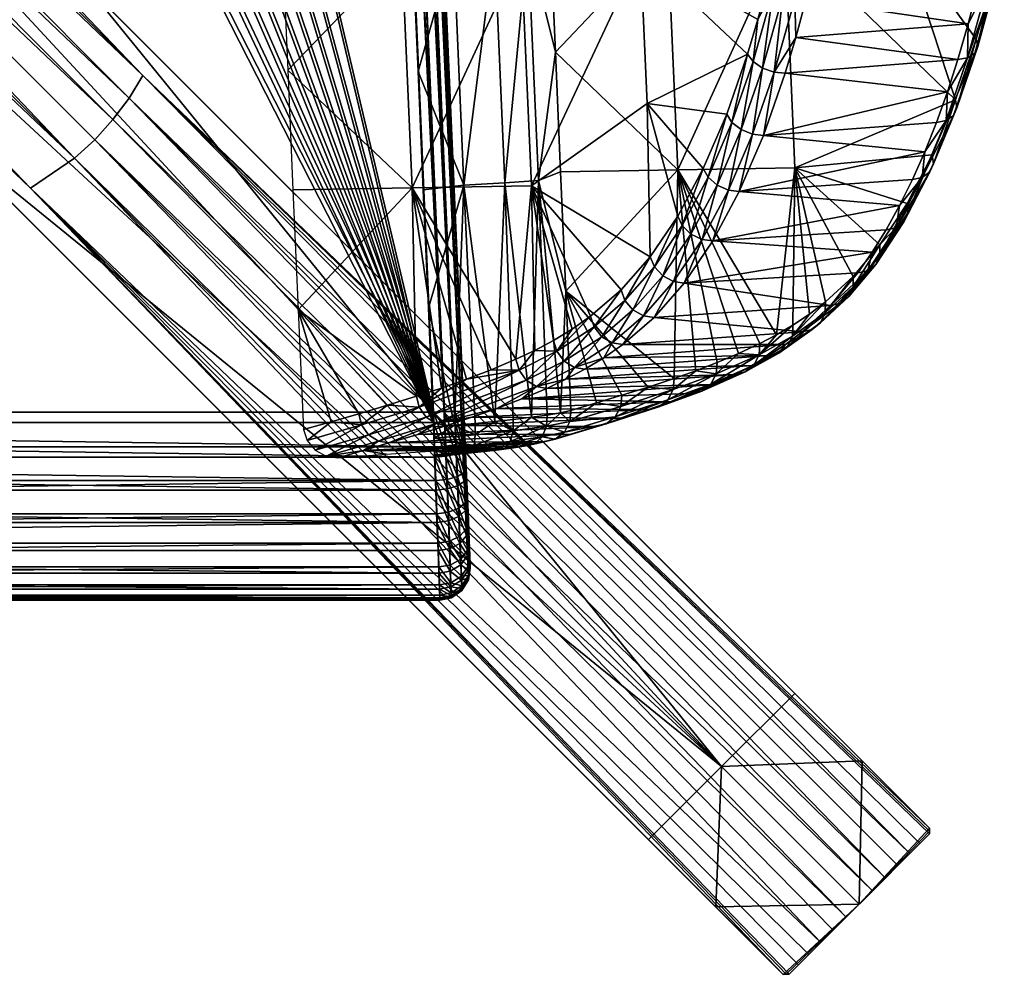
# Model space of a CAD drawing. Header units: millimetres. Extents: x -302 to 302, y -280 to 385.
# Tile 18 of 43: x 131 to 293, y -280 to -123. Entities that reach past the tile are written whole.
import ezdxf

# ---------------------------------------------------------------- set-up
doc = ezdxf.new("R2010")
doc.units = ezdxf.units.MM
doc.header["$MEASUREMENT"] = 0
doc.layers.add('podnoz drevo', color=7, linetype='Continuous', true_color=0xeecfa1)
doc.layers.add('Výchozí', color=7, linetype='Continuous', true_color=0x000000)

msp = doc.modelspace()

# ---------------------------------------------------------------- meshes
at = {"layer": 'podnoz drevo'}
mesh = msp.add_polyface(dxfattribs=at)
corners = [(280.25, -256.2, 49.39), (269.17, -245.13, 49.39), (258.09, -234.05, 49.39), (141.54, -117.5, 155.03), (24.98, -0.94, 260.66), (24.98, -0.94, 357.51), (280.23, -257.17, 49.39), (257.17, -280.23, 49.39), (268.7, -268.7, 49.39), (278.67, -258.73, 51), (277.01, -260.39, 52.39), (275.04, -262.36, 53.67), (272.99, -264.42, 54.61), (270.86, -266.54, 55.19), (268.7, -268.7, 55.39), (266.54, -270.86, 55.19), (264.42, -272.99, 54.61), (262.36, -275.04, 53.67), (260.39, -277.01, 52.39), (258.73, -278.67, 51), (258.09, -234.05, 49.39), (234.05, -258.09, 49.39), (246.07, -246.07, 49.39), (280.25, -256.2, 49.39), (280.24, -256.69, 49.39), (280.23, -257.17, 49.39), (257.17, -280.23, 49.39), (256.69, -280.24, 49.39), (256.2, -280.25, 49.39), (269.17, -245.13, 49.39), (268.7, -268.7, 49.39), (245.13, -269.17, 49.39), (256.2, -280.25, 49.39), (245.13, -269.17, 49.39), (234.05, -258.09, 49.39), (0.94, -24.98, 357.51), (117.5, -141.54, 155.03), (0.94, -24.98, 260.66), (0.94, -24.98, 357.51), (280.25, -256.2, 49.39), (280.24, -256.69, 49.39), (280.23, -257.17, 49.39), (257.17, -280.23, 49.39), (256.69, -280.24, 49.39), (256.2, -280.25, 49.39), (278.67, -258.73, 51), (277.01, -260.39, 52.39), (275.04, -262.36, 53.67), (272.99, -264.42, 54.61), (270.86, -266.54, 55.19), (268.7, -268.7, 55.39), (266.54, -270.86, 55.19), (264.42, -272.99, 54.61), (262.36, -275.04, 53.67), (260.39, -277.01, 52.39), (258.73, -278.67, 51), (24.98, -0.94, 357.51), (5.57, -24.37, 357.77), (9.99, -22.92, 358.08), (14.08, -20.66, 358.31), (17.68, -17.68, 358.39), (20.66, -14.08, 358.31), (22.92, -9.99, 358.08), (24.37, -5.57, 357.77), (132.48, -150.96, 204.92), (139.71, -146.04, 206.84), (143.03, -143.03, 207.09), (146.04, -139.71, 206.84), (148.71, -136.18, 206.12), (150.96, -132.48, 204.92), (258.09, -234.05, 49.39), (234.05, -258.09, 49.39), (246.07, -246.07, 49.39), (24.98, -0.94, 260.66), (141.54, -117.5, 155.03), (117.5, -141.54, 155.03), (0.94, -24.98, 260.66), (55.26, -69.4, 215.92), (69.4, -55.26, 215.92), (46.34, -32.19, 236.83), (23.27, -9.13, 257.73), (5.05, -24.48, 259.03), (9.13, -23.27, 257.73), (24.48, -5.05, 259.03), (32.19, -46.34, 236.83), (23.27, -9.13, 257.73), (55.26, -69.4, 215.92), (69.4, -55.26, 215.92), (46.34, -32.19, 236.83), (32.19, -46.34, 236.83), (9.13, -23.27, 257.73), (11.45, -22.23, 257.15), (13.66, -20.94, 256.73), (15.74, -19.42, 256.48), (17.68, -17.68, 256.39), (19.42, -15.74, 256.48), (20.94, -13.66, 256.73), (22.23, -11.45, 257.15)]
mesh.append_faces([[corners[k] for k in face] for face in [(4, 5, 3, 3), (0, 3, 5, 5), (3, 1, 2, 2), (3, 0, 1, 1), (9, 8, 6, 6), (10, 8, 9, 9), (19, 7, 8, 8), (8, 18, 19, 19), (18, 8, 10, 10), (18, 10, 17, 17), (12, 16, 11, 11), (13, 15, 12, 12), (16, 17, 11, 11), (12, 15, 16, 16), (13, 14, 15, 15), (10, 11, 17, 17), (22, 20, 29, 29), (29, 30, 22, 22), (21, 22, 31, 31), (22, 30, 31, 31), (30, 29, 23, 23), (30, 24, 25, 25), (31, 30, 28, 28), (28, 30, 27, 27), (26, 27, 30, 30), (24, 30, 23, 23), (37, 36, 35, 35), (32, 35, 36, 36), (36, 34, 33, 33), (36, 33, 32, 32), (64, 57, 38, 38), (65, 58, 64, 64), (57, 64, 58, 58), (44, 64, 38, 38), (65, 60, 59, 59), (53, 65, 64, 64), (51, 66, 65, 65), (66, 60, 65, 65), (58, 65, 59, 59), (66, 51, 50, 50), (44, 43, 64, 64), (64, 42, 55, 55), (42, 64, 43, 43), (65, 52, 51, 51), (54, 64, 55, 55), (65, 53, 52, 52), (54, 53, 64, 64), (66, 67, 60, 60), (61, 60, 67, 67), (48, 68, 67, 67), (61, 67, 68, 68), (68, 62, 61, 61), (49, 67, 66, 66), (69, 56, 63, 63), (68, 69, 62, 62), (63, 62, 69, 69), (69, 39, 56, 56), (46, 69, 68, 68), (67, 49, 48, 48), (46, 68, 47, 47), (47, 68, 48, 48), (69, 41, 40, 40), (69, 46, 45, 45), (69, 45, 41, 41), (39, 69, 40, 40), (50, 49, 66, 66), (83, 79, 80, 80), (81, 77, 76, 76), (81, 82, 84, 84), (84, 77, 81, 81), (78, 83, 73, 73), (78, 79, 83, 83), (72, 78, 74, 74), (78, 73, 74, 74), (70, 72, 74, 74), (76, 77, 75, 75), (72, 75, 77, 77), (75, 72, 71, 71), (72, 77, 78, 78), (88, 97, 85, 85), (88, 96, 97, 97), (89, 91, 92, 92), (89, 90, 91, 91), (88, 94, 95, 95), (96, 88, 95, 95), (88, 87, 86, 89), (89, 93, 94, 94), (88, 89, 94, 94), (92, 93, 89, 89)]])
at = {"layer": 'Výchozí'}
mesh = msp.add_polyface(dxfattribs=at)
corners = [(-203.89, -193.9, 420.84), (-204.77, -213.48, 445.9), (-203.69, -189.15, 420.26), (-203.69, -187.71, 475.24), (-204.09, -197.1, 473.67), (-203.89, -192.48, 474.9), (-204.29, -201.65, 471.42), (-204.77, -213.35, 450.9), (-204.09, -198.44, 422.31), (-204.29, -202.87, 424.8), (198.69, -187.79, 480.24), (0, 202.22, 470.01), (-198.69, -187.79, 480.24), (-198.9, -195.19, 415.96), (199.1, -200.65, 417.73), (-199.1, -200.65, 417.73), (-198.69, -189.5, 415.26), (198.9, -195.19, 415.96), (-203.34, -187.67, 477.08), (-190.17, 123.23, 467.08), (-202.22, -187.68, 478.77), (-189.82, 123.26, 468.92), (-200.53, -187.72, 479.89), (-188.7, 123.26, 470.62), (-202.22, -187.68, 478.77), (-187.01, 123.21, 471.73), (-200.53, -189.41, 415.61), (-187.01, 121.53, 407.46), (-203.55, -194.31, 419.03), (-203.34, -189.21, 418.42), (-202.45, -194.73, 417.37), (-203.55, -194.31, 419.03), (-202.22, -189.31, 416.72), (-200.75, -195.04, 416.29), (-202.45, -194.73, 417.37), (-202.22, -189.31, 416.72), (-200.53, -189.41, 415.61), (-200.75, -195.04, 416.29), (-203.77, -199.2, 420.61), (-202.66, -199.93, 419.04), (-203.77, -199.2, 420.61), (-200.95, -200.44, 418.03), (-202.66, -199.93, 419.04), (-200.95, -200.44, 418.03), (-203.97, -203.96, 423.27), (-202.87, -204.99, 421.87), (-201.16, -205.7, 420.97), (-203.55, -192.8, 476.73), (-202.45, -193.12, 478.41), (-203.55, -192.8, 476.73), (-200.75, -193.38, 479.5), (-202.45, -193.12, 478.41), (-198.9, -193.52, 479.84), (-200.75, -193.38, 479.5), (-203.77, -197.76, 475.41), (-202.66, -198.4, 477.01), (-203.77, -197.76, 475.41), (-200.95, -198.87, 478.05), (-202.66, -198.4, 477.01), (-199.1, -199.06, 478.36), (-200.95, -198.87, 478.05), (-203.97, -202.66, 473), (-202.87, -203.61, 474.45), (-203.97, -202.66, 473), (-201.16, -204.28, 475.39), (-199.29, -204.53, 475.66), (199.1, -199.06, 478.36)]
mesh.append_faces([[corners[k] for k in face] for face in [(0, 1, 2, 2), (3, 2, 1, 1), (4, 5, 6, 6), (3, 7, 5, 5), (0, 8, 9, 9), (1, 7, 3, 3), (9, 1, 0, 0), (10, 11, 12, 12), (13, 14, 15, 15), (16, 17, 13, 13), (18, 19, 3, 3), (20, 21, 18, 18), (22, 23, 24, 24), (12, 25, 22, 22), (16, 26, 27, 27), (28, 0, 2, 2), (28, 2, 29, 29), (30, 31, 29, 29), (30, 29, 32, 32), (33, 34, 35, 35), (33, 35, 36, 36), (13, 37, 26, 26), (13, 26, 16, 16), (38, 8, 0, 0), (38, 0, 28, 28), (39, 40, 31, 31), (39, 31, 30, 30), (41, 42, 34, 34), (41, 34, 33, 33), (15, 43, 37, 37), (15, 37, 13, 13), (44, 9, 8, 8), (44, 8, 38, 38), (45, 40, 39, 39), (46, 42, 41, 41), (47, 18, 3, 3), (47, 3, 5, 5), (48, 20, 18, 18), (48, 18, 49, 49), (50, 22, 24, 24), (50, 24, 51, 51), (52, 12, 22, 22), (52, 22, 53, 53), (54, 47, 5, 5), (54, 5, 4, 4), (55, 48, 49, 49), (55, 49, 56, 56), (57, 50, 51, 51), (57, 51, 58, 58), (59, 52, 53, 53), (59, 53, 60, 60), (61, 54, 4, 4), (61, 4, 6, 6), (62, 55, 56, 56), (62, 56, 63, 63), (64, 57, 58, 58), (65, 59, 60, 60), (59, 65, 66, 66)]])
mesh = msp.add_polyface(dxfattribs=at)
corners = [(-189.32, 125.39, 412), (-190.17, 121.79, 412.1), (-190.17, 123.23, 467.08), (-203.69, -189.15, 420.26), (-189.32, 126.83, 466.99), (-203.69, -187.71, 475.24), (-185.17, 121.44, 407.11), (-184.75, 123.24, 407.06), (-183.7, 124.77, 407.02), (-198.69, -189.5, 415.26), (-112.57, 174.95, 405.7), (198.69, -189.5, 415.26), (0, 200.52, 405.03), (-14.6, 200.11, 405.04), (-85.78, 185.99, 405.41), (-71.97, 190.38, 405.3), (-99.33, 180.85, 405.55), (-43.61, 196.84, 405.13), (-57.93, 194, 405.2), (-29.15, 198.88, 405.08), (-185.17, 123.14, 472.08), (-183.7, 126.47, 472), (-184.75, 124.94, 472.04), (-198.69, -187.79, 480.24), (-112.57, 176.66, 470.68), (0, 202.22, 470.01), (-14.6, 201.81, 470.02), (-71.97, 192.09, 470.28), (-85.78, 187.7, 470.39), (-99.33, 182.55, 470.53), (-43.61, 198.54, 470.11), (-57.93, 195.7, 470.18), (-29.15, 200.58, 470.05), (-187.98, 124.71, 408.49), (-189, 125.2, 410.17), (-186.98, 128.14, 410.09), (-186.43, 123.99, 407.39), (-187.98, 124.71, 408.49), (-186.2, 127.31, 408.42), (-185, 126.08, 407.34), (-186.43, 123.99, 407.39), (-185, 126.08, 407.34), (-189.82, 121.72, 410.26), (-188.7, 121.63, 408.57), (-187.01, 121.53, 407.46), (-188.7, 121.63, 408.57), (-187.01, 121.53, 407.46), (-185, 127.77, 471.61), (-186.43, 125.68, 471.67), (-189.82, 123.26, 468.92), (-189, 126.74, 468.83), (-188.7, 123.26, 470.62), (-187.98, 126.33, 470.54), (-187.01, 123.21, 471.73), (-186.43, 125.68, 471.67), (-187.98, 126.33, 470.54), (-188.7, 123.26, 470.62), (-203.34, -187.67, 477.08), (-202.22, -187.68, 478.77), (-200.53, -187.72, 479.89), (-203.34, -189.21, 418.42), (-202.22, -189.31, 416.72), (-200.53, -189.41, 415.61), (-202.22, -189.31, 416.72)]
mesh.append_faces([[corners[k] for k in face] for face in [(0, 1, 2, 2), (2, 1, 3, 3), (2, 4, 0, 0), (3, 5, 2, 2), (6, 7, 8, 8), (9, 6, 10, 10), (11, 9, 12, 12), (9, 13, 12, 12), (9, 14, 15, 15), (16, 9, 10, 10), (16, 14, 9, 9), (17, 9, 18, 18), (18, 9, 15, 15), (19, 9, 17, 17), (9, 19, 13, 13), (20, 21, 22, 22), (23, 24, 20, 20), (23, 25, 26, 26), (23, 27, 28, 28), (29, 24, 23, 23), (29, 23, 28, 28), (30, 31, 23, 23), (31, 27, 23, 23), (32, 30, 23, 23), (23, 26, 32, 32), (33, 34, 35, 35), (36, 37, 38, 38), (36, 38, 39, 39), (7, 40, 41, 41), (7, 41, 8, 8), (42, 1, 0, 0), (42, 0, 34, 34), (43, 42, 34, 34), (43, 34, 33, 33), (44, 45, 37, 37), (44, 37, 36, 36), (6, 46, 40, 40), (6, 40, 7, 7), (22, 21, 47, 47), (22, 47, 48, 48), (49, 50, 4, 4), (49, 4, 2, 2), (51, 52, 50, 50), (51, 50, 49, 49), (53, 54, 55, 55), (53, 55, 56, 56), (20, 22, 48, 48), (20, 48, 53, 53), (57, 49, 2, 2), (58, 51, 49, 49), (59, 53, 56, 56), (23, 20, 53, 53), (60, 3, 1, 1), (60, 1, 42, 42), (61, 60, 42, 42), (61, 42, 43, 43), (62, 63, 45, 45), (62, 45, 44, 44), (9, 46, 6, 6)]])
mesh = msp.add_polyface(dxfattribs=at)
corners = [(189.32, 125.39, 412), (190.17, 123.23, 467.08), (190.17, 121.79, 412.1), (203.69, -189.15, 420.26), (189.32, 126.83, 466.99), (198.69, -189.5, 415.26), (112.57, 174.95, 405.7), (185.17, 121.44, 407.11), (184.75, 123.24, 407.06), (183.7, 124.77, 407.02), (99.33, 180.85, 405.55), (71.97, 190.38, 405.3), (85.78, 185.99, 405.41), (57.93, 194, 405.2), (43.61, 196.84, 405.13), (29.15, 198.88, 405.08), (14.6, 200.11, 405.04), (0, 200.52, 405.03), (198.69, -187.79, 480.24), (185.17, 123.14, 472.08), (112.57, 176.66, 470.68), (184.75, 124.94, 472.04), (183.7, 126.47, 472), (99.33, 182.55, 470.53), (71.97, 192.09, 470.28), (85.78, 187.7, 470.39), (57.93, 195.7, 470.18), (43.61, 198.54, 470.11), (14.6, 201.81, 470.02), (29.15, 200.58, 470.05), (0, 202.22, 470.01), (189, 125.2, 410.17), (189.82, 121.72, 410.26), (187.98, 124.71, 408.49), (188.7, 121.63, 408.57), (186.43, 123.99, 407.39), (187.98, 124.71, 408.49), (188.7, 121.63, 408.57), (187.01, 121.53, 407.46), (186.43, 123.99, 407.39), (186.98, 128.14, 410.09), (186.2, 127.31, 408.42), (185, 126.08, 407.34), (186.2, 127.31, 408.42), (185, 126.08, 407.34), (189, 126.74, 468.83), (189.82, 123.26, 468.92), (187.98, 126.33, 470.54), (188.7, 123.26, 470.62), (186.43, 125.68, 471.67), (187.01, 123.21, 471.73), (188.7, 123.26, 470.62), (187.98, 126.33, 470.54), (186.43, 125.68, 471.67), (185, 127.77, 471.61), (203.34, -187.67, 477.08), (203.69, -187.71, 475.24), (202.22, -187.68, 478.77), (203.34, -187.67, 477.08), (200.53, -187.72, 479.89), (202.22, -187.68, 478.77), (203.34, -189.21, 418.42), (202.22, -189.31, 416.72), (200.53, -189.41, 415.61)]
mesh.append_faces([[corners[k] for k in face] for face in [(0, 1, 2, 2), (2, 1, 3, 3), (4, 1, 0, 0), (5, 6, 7, 7), (8, 7, 9, 9), (5, 10, 6, 6), (11, 12, 5, 5), (11, 5, 13, 13), (13, 5, 14, 14), (15, 5, 16, 16), (16, 5, 17, 17), (5, 15, 14, 14), (10, 5, 12, 12), (18, 19, 20, 20), (21, 22, 19, 19), (18, 20, 23, 23), (24, 18, 25, 25), (24, 26, 18, 18), (26, 27, 18, 18), (28, 18, 29, 29), (28, 30, 18, 18), (29, 18, 27, 27), (23, 25, 18, 18), (31, 0, 2, 2), (31, 2, 32, 32), (33, 31, 32, 32), (33, 32, 34, 34), (35, 36, 37, 37), (35, 37, 38, 38), (8, 39, 38, 38), (8, 38, 7, 7), (40, 0, 31, 31), (41, 40, 31, 31), (41, 31, 33, 33), (42, 43, 36, 36), (42, 36, 35, 35), (9, 44, 39, 39), (9, 39, 8, 8), (45, 46, 1, 1), (45, 1, 4, 4), (47, 48, 46, 46), (47, 46, 45, 45), (49, 50, 51, 51), (49, 51, 52, 52), (21, 19, 50, 50), (21, 50, 53, 53), (54, 49, 52, 52), (22, 21, 53, 53), (46, 55, 56, 56), (46, 56, 1, 1), (48, 57, 58, 58), (48, 58, 46, 46), (50, 59, 60, 60), (50, 60, 51, 51), (19, 59, 50, 50), (32, 2, 3, 3), (34, 32, 61, 61), (38, 37, 62, 62), (7, 38, 63, 63)]])
mesh = msp.add_polyface(dxfattribs=at)
corners = [(204.77, -213.48, 445.9), (203.89, -193.9, 420.84), (203.69, -189.15, 420.26), (203.69, -187.71, 475.24), (204.09, -197.1, 473.67), (204.29, -201.65, 471.42), (203.89, -192.48, 474.9), (204.77, -213.35, 450.9), (190.17, 123.23, 467.08), (204.29, -202.87, 424.8), (204.09, -198.44, 422.31), (198.9, -195.19, 415.96), (199.1, -200.65, 417.73), (-198.9, -195.19, 415.96), (199.29, -205.97, 420.71), (-199.1, -200.65, 417.73), (-198.69, -189.5, 415.26), (198.69, -189.5, 415.26), (203.77, -199.2, 420.61), (202.66, -199.93, 419.04), (203.77, -199.2, 420.61), (203.97, -203.96, 423.27), (203.55, -194.31, 419.03), (202.45, -194.73, 417.37), (203.55, -194.31, 419.03), (200.75, -195.04, 416.29), (202.45, -194.73, 417.37), (202.66, -199.93, 419.04), (200.95, -200.44, 418.03), (203.34, -189.21, 418.42), (202.22, -189.31, 416.72), (203.34, -189.21, 418.42), (200.53, -189.41, 415.61), (202.22, -189.31, 416.72), (203.77, -197.76, 475.41), (203.97, -202.66, 473), (202.66, -198.4, 477.01), (202.87, -203.61, 474.45), (203.97, -202.66, 473), (203.77, -197.76, 475.41), (200.95, -198.87, 478.05), (202.87, -203.61, 474.45), (202.66, -198.4, 477.01), (199.1, -199.06, 478.36), (201.16, -204.28, 475.39), (203.55, -192.8, 476.73), (202.45, -193.12, 478.41), (203.55, -192.8, 476.73), (200.75, -193.38, 479.5), (202.45, -193.12, 478.41), (198.9, -193.52, 479.84), (203.34, -187.67, 477.08), (202.22, -187.68, 478.77), (203.34, -187.67, 477.08), (200.53, -187.72, 479.89), (202.22, -187.68, 478.77), (198.69, -187.79, 480.24), (185.17, 123.14, 472.08), (189.82, 121.72, 410.26), (188.7, 121.63, 408.57), (187.01, 121.53, 407.46), (185.17, 121.44, 407.11), (-198.9, -193.52, 479.84), (-198.69, -187.79, 480.24), (-199.1, -199.06, 478.36)]
mesh.append_faces([[corners[k] for k in face] for face in [(0, 1, 2, 2), (3, 0, 2, 2), (4, 5, 6, 6), (7, 3, 6, 6), (8, 3, 2, 2), (9, 10, 1, 1), (11, 12, 13, 13), (14, 15, 12, 12), (16, 17, 11, 11), (18, 10, 9, 9), (19, 20, 21, 21), (22, 1, 10, 10), (22, 10, 18, 18), (23, 24, 20, 20), (23, 20, 19, 19), (25, 26, 27, 27), (25, 27, 28, 28), (11, 25, 28, 28), (11, 28, 12, 12), (29, 2, 1, 1), (29, 1, 22, 22), (30, 31, 24, 24), (30, 24, 23, 23), (32, 33, 26, 26), (32, 26, 25, 25), (17, 32, 25, 25), (17, 25, 11, 11), (34, 35, 5, 5), (34, 5, 4, 4), (36, 37, 38, 38), (36, 38, 39, 39), (40, 41, 42, 42), (43, 44, 40, 40), (45, 34, 4, 4), (45, 4, 6, 6), (46, 36, 39, 39), (46, 39, 47, 47), (48, 40, 42, 42), (48, 42, 49, 49), (50, 43, 40, 40), (50, 40, 48, 48), (51, 45, 6, 6), (51, 6, 3, 3), (52, 46, 47, 47), (52, 47, 53, 53), (54, 48, 49, 49), (54, 49, 55, 55), (56, 50, 48, 48), (56, 48, 54, 54), (57, 56, 54, 54), (58, 2, 29, 29), (59, 31, 30, 30), (60, 33, 32, 32), (61, 32, 17, 17), (50, 62, 43, 43), (63, 50, 56, 56), (62, 64, 43, 43), (63, 62, 50, 50)]])
mesh = msp.add_polyface(dxfattribs=at)
corners = [(288.18, -117.88, 603.95), (289.64, -111.6, 607.8), (261.39, -113.76, 619.07), (262.77, -107.25, 622.76), (286.6, -123.97, 599.82), (259.89, -120.08, 615.11), (258.27, -126.2, 610.87), (284.9, -129.83, 595.42), (256.52, -132.09, 606.35), (283.2, -135.12, 591.05), (252.95, -142.31, 597.28), (281.38, -140.19, 586.44), (279.46, -145.01, 581.62), (248.97, -151.55, 587.32), (277.45, -149.57, 576.58), (275.71, -109.52, 562.86), (291.07, -114.9, 598.22), (289.54, -120.79, 594.23), (284.5, -136.46, 581.3), (287.9, -126.46, 589.98), (258.1, -147.63, 519.02), (280.7, -145.51, 571.79), (272.05, -160.32, 550.54), (276.54, -153.49, 561.5), (256.44, -109.35, 518.01), (287.68, -128.78, 593.01), (288.17, -127.66, 591.39), (291.38, -115.95, 599.74), (290.93, -116.95, 601.45), (286.48, -129.55, 594.45), (287.68, -128.78, 593.01), (290.93, -116.95, 601.45), (289.75, -117.63, 602.96), (284.2, -139.04, 584.12), (284.72, -137.79, 582.61), (282.97, -139.88, 585.49), (284.2, -139.04, 584.12), (280.3, -148.32, 574.36), (280.87, -146.96, 572.96), (279.04, -149.24, 575.66), (280.3, -148.32, 574.36), (276.03, -156.51, 563.8), (276.65, -155.05, 562.54), (274.74, -157.49, 565.02), (276.03, -156.51, 563.8), (292.53, -104.91, 610.38), (284.72, -137.79, 582.61), (280.87, -146.96, 572.96), (276.65, -155.05, 562.54), (292.48, -108.81, 601.96), (275.33, -153.85, 571.34)]
mesh.append_faces([[corners[k] for k in face] for face in [(0, 1, 2, 2), (3, 2, 1, 1), (4, 0, 5, 5), (4, 6, 7, 7), (7, 8, 9, 9), (9, 10, 11, 11), (12, 13, 14, 14), (5, 0, 2, 2), (15, 16, 17, 17), (18, 15, 19, 19), (17, 19, 15, 15), (20, 18, 21, 21), (22, 20, 23, 23), (21, 23, 20, 20), (15, 18, 24, 24), (20, 24, 18, 18), (25, 26, 27, 27), (25, 27, 28, 28), (29, 30, 31, 31), (29, 31, 32, 32), (33, 34, 26, 26), (33, 26, 25, 25), (35, 36, 30, 30), (35, 30, 29, 29), (37, 38, 34, 34), (37, 34, 33, 33), (39, 40, 36, 36), (39, 36, 35, 35), (41, 42, 38, 38), (41, 38, 37, 37), (43, 44, 40, 40), (43, 40, 39, 39), (32, 45, 1, 1), (27, 17, 16, 16), (19, 26, 46, 46), (19, 46, 18, 18), (26, 19, 17, 17), (21, 47, 48, 48), (21, 48, 23, 23), (18, 46, 47, 47), (18, 47, 21, 21), (26, 17, 27, 27), (49, 27, 16, 16), (32, 0, 4, 4), (32, 4, 29, 29), (7, 29, 4, 4), (1, 0, 32, 32), (29, 7, 9, 9), (29, 9, 35, 35), (39, 14, 50, 50), (35, 11, 12, 12), (35, 12, 39, 39), (39, 12, 14, 14), (11, 35, 9, 9)]])
mesh = msp.add_polyface(dxfattribs=at)
corners = [(258.27, -126.2, 610.87), (286.6, -123.97, 599.82), (259.89, -120.08, 615.11), (256.52, -132.09, 606.35), (284.9, -129.83, 595.42), (252.95, -142.31, 597.28), (283.2, -135.12, 591.05), (279.46, -145.01, 581.62), (281.38, -140.19, 586.44), (248.97, -151.55, 587.32), (275.33, -153.85, 571.34), (277.45, -149.57, 576.58), (244.62, -159.66, 576.58), (238.85, -147.95, 474.18), (237.17, -109.18, 473.16), (256.44, -109.35, 518.01), (258.1, -147.63, 519.02), (253.61, -117.35, 613.36), (232.75, -112.34, 565.17), (252.04, -123.27, 609.26), (255.06, -111.23, 617.2), (233.82, -137.06, 565.82), (246.9, -138.84, 596.12), (250.35, -128.96, 604.89), (243.06, -147.75, 586.52), (238.86, -155.58, 576.16), (234.34, -162.25, 565.14), (256.15, -119.34, 615.42), (257.37, -105.82, 622.09), (254.56, -118.4, 614.59), (258.09, -119.93, 615.58), (259, -106.62, 622.99), (256.15, -119.34, 615.42), (252.81, -131.23, 606.74), (251.25, -130.16, 606.02), (254.72, -131.91, 606.84), (252.81, -131.23, 606.74), (249.27, -141.36, 597.75), (247.76, -140.16, 597.13), (251.16, -142.11, 597.78), (249.27, -141.36, 597.75), (245.34, -150.5, 587.91), (243.87, -149.19, 587.4), (247.19, -151.32, 587.86), (245.34, -150.5, 587.91), (241.03, -158.53, 577.28), (242.85, -159.42, 577.14), (247.76, -140.16, 597.13), (239.61, -157.13, 576.9), (243.87, -149.19, 587.4), (260.95, -107.13, 623.21), (261.39, -113.76, 619.07)]
mesh.append_faces([[corners[k] for k in face] for face in [(0, 1, 2, 2), (3, 4, 0, 0), (5, 6, 3, 3), (7, 8, 5, 5), (9, 7, 5, 5), (10, 11, 9, 9), (12, 10, 9, 9), (13, 14, 15, 15), (13, 15, 16, 16), (17, 18, 19, 19), (18, 17, 20, 20), (21, 22, 23, 23), (21, 24, 22, 22), (18, 23, 19, 19), (25, 24, 21, 21), (25, 21, 26, 26), (21, 23, 18, 18), (27, 28, 29, 29), (30, 31, 32, 32), (33, 27, 29, 29), (33, 29, 34, 34), (35, 30, 32, 32), (35, 32, 36, 36), (37, 33, 34, 34), (37, 34, 38, 38), (39, 35, 36, 36), (39, 36, 40, 40), (41, 37, 38, 38), (41, 38, 42, 42), (43, 39, 40, 40), (43, 40, 44, 44), (45, 41, 42, 42), (46, 43, 44, 44), (29, 17, 19, 19), (29, 20, 17, 17), (23, 22, 47, 47), (23, 47, 34, 34), (24, 48, 49, 49), (22, 24, 49, 49), (22, 49, 47, 47), (34, 19, 23, 23), (29, 28, 20, 20), (29, 19, 34, 34), (50, 30, 51, 51), (35, 39, 5, 5), (35, 5, 3, 3), (30, 35, 0, 0), (30, 0, 2, 2), (43, 12, 9, 9), (39, 43, 9, 9), (39, 9, 5, 5), (35, 3, 0, 0), (2, 51, 30, 30)]])
mesh = msp.add_polyface(dxfattribs=at)
corners = [(238.28, -182.27, 470.27), (220.46, -167.9, 429.86), (238.85, -147.95, 474.18), (218.75, -128.64, 428.83), (237.17, -109.18, 473.16), (217.9, -109.01, 428.32), (219.6, -148.27, 429.35), (210.44, -150.09, 418.36), (208.73, -110.67, 417.33), (214.24, -110.3, 422.28), (215.96, -149.72, 423.31), (203.72, -150.46, 415.25), (202.01, -111.05, 414.22), (214.81, -188.66, 421.42), (219.6, -187.9, 427.07), (217.41, -188.28, 424.07), (196.18, -131.77, 413.75), (195.33, -112.29, 413.24), (208.79, -189.36, 417.53), (197.03, -151.24, 414.26), (197.88, -170.72, 414.77), (202.18, -189.95, 415.56), (214.8, -150.59, 520.53), (232.75, -112.34, 565.17), (213.14, -112.19, 519.52), (195.21, -150.94, 474.9), (193.52, -112.04, 473.88), (234.34, -162.25, 565.14), (233.82, -137.06, 565.82), (229.54, -167.72, 553.55), (221.51, -174.16, 534.38), (224.53, -172.05, 541.57), (218.45, -176.02, 527.12), (215.37, -177.65, 519.83), (212.27, -179.12, 512.5), (174.77, -131.59, 428.75), (208.2, -180.85, 502.9), (204.12, -182.41, 493.27), (195.92, -185.18, 473.96), (176.48, -170.98, 429.78), (173.91, -111.89, 428.23), (175.62, -151.28, 429.27), (231.47, -170.98, 554.09), (236.39, -165.37, 565.97), (235.03, -163.89, 565.73), (230.17, -169.43, 553.99), (233.21, -171.97, 553.77), (236.39, -165.37, 565.97), (231.47, -170.98, 554.09), (226.36, -175.4, 541.86), (225.11, -173.8, 541.89), (228.07, -176.41, 541.47), (230.17, -169.43, 553.99), (235.03, -163.89, 565.73), (225.11, -173.8, 541.89), (218.98, -177.8, 527.33), (229.81, -176.7, 540.83), (234.96, -172.24, 553.16)]
mesh.append_faces([[corners[k] for k in face] for face in [(0, 1, 2, 2), (3, 4, 2, 2), (3, 5, 4, 4), (2, 6, 3, 3), (2, 1, 6, 6), (7, 8, 9, 9), (7, 9, 10, 10), (11, 12, 8, 8), (11, 8, 7, 7), (3, 9, 5, 5), (10, 3, 6, 6), (10, 6, 1, 1), (13, 7, 10, 10), (14, 15, 10, 10), (14, 10, 1, 1), (3, 10, 9, 9), (16, 17, 12, 12), (11, 7, 18, 18), (19, 16, 11, 11), (11, 20, 19, 19), (11, 21, 20, 20), (12, 11, 16, 16), (22, 23, 24, 24), (25, 22, 24, 24), (25, 24, 26, 26), (22, 27, 28, 28), (29, 27, 22, 22), (22, 30, 31, 31), (30, 22, 32, 32), (31, 29, 22, 22), (33, 32, 22, 22), (22, 25, 34, 34), (25, 26, 35, 35), (25, 36, 34, 34), (34, 33, 22, 22), (37, 36, 25, 25), (28, 23, 22, 22), (38, 25, 39, 39), (26, 40, 35, 35), (41, 39, 25, 25), (25, 35, 41, 41), (42, 43, 44, 44), (42, 44, 45, 45), (46, 47, 48, 48), (49, 42, 45, 45), (49, 45, 50, 50), (51, 46, 48, 48), (52, 53, 27, 27), (52, 27, 29, 29), (54, 52, 29, 29), (54, 29, 31, 31), (55, 54, 31, 31), (55, 31, 30, 30), (46, 56, 57, 57)]])
mesh = msp.add_polyface(dxfattribs=at)
corners = [(234.96, -172.24, 553.16), (263.97, -170.28, 543.64), (239.93, -166.58, 565.16), (259.29, -174.61, 532.43), (229.81, -176.7, 540.83), (253.81, -178.52, 519.38), (256.56, -176.69, 525.92), (226.72, -178.86, 533.47), (251.04, -180.14, 512.82), (223.6, -180.75, 526.08), (220.48, -182.41, 518.68), (252.35, -176.54, 503.46), (238.85, -147.95, 474.18), (255.09, -175.11, 509.94), (248.85, -178.19, 495.19), (245.34, -179.66, 486.9), (258.1, -147.63, 519.02), (241.81, -181.01, 478.59), (238.28, -182.27, 470.27), (244.3, -183.2, 487.94), (245.18, -181.49, 487.28), (252.22, -178.36, 503.9), (251.37, -180.06, 504.62), (242.84, -184.35, 488.75), (244.3, -183.2, 487.94), (251.37, -180.06, 504.62), (249.92, -181.2, 505.47), (237.21, -185.81, 471.24), (238.1, -184.1, 470.61), (235.74, -186.96, 472.03), (237.21, -185.81, 471.24), (233.98, -183.69, 460.16), (255.46, -178.12, 518.59), (241.18, -184.75, 489.53), (237.63, -186.11, 481.16), (248.27, -181.6, 506.25), (244.73, -183.26, 497.89), (234.08, -187.37, 472.79), (241.03, -158.53, 577.28), (243.87, -149.19, 587.4), (239.61, -157.13, 576.9), (242.85, -159.42, 577.14), (245.34, -150.5, 587.91), (241.03, -158.53, 577.28), (236.39, -165.37, 565.97), (235.03, -163.89, 565.73), (238.17, -166.32, 565.74), (236.39, -165.37, 565.97), (233.21, -171.97, 553.77), (243.06, -147.75, 586.52), (238.86, -155.58, 576.16), (239.61, -157.13, 576.9), (234.34, -162.25, 565.14), (235.03, -163.89, 565.73), (247.19, -151.32, 587.86), (244.62, -159.66, 576.58)]
mesh.append_faces([[corners[k] for k in face] for face in [(0, 1, 2, 2), (3, 0, 4, 4), (5, 6, 7, 7), (3, 4, 6, 6), (8, 5, 9, 9), (7, 9, 5, 5), (9, 10, 8, 8), (11, 12, 13, 13), (12, 14, 15, 15), (11, 14, 12, 12), (12, 16, 13, 13), (12, 15, 17, 17), (17, 18, 12, 12), (19, 20, 21, 21), (19, 21, 22, 22), (23, 24, 25, 25), (23, 25, 26, 26), (27, 28, 20, 20), (27, 20, 19, 19), (29, 30, 24, 24), (29, 24, 23, 23), (21, 14, 11, 11), (21, 11, 13, 13), (20, 17, 15, 15), (28, 31, 18, 18), (28, 18, 17, 17), (20, 15, 14, 14), (20, 14, 21, 21), (20, 28, 17, 17), (32, 5, 8, 8), (32, 8, 26, 26), (23, 33, 34, 34), (23, 34, 29, 29), (26, 35, 36, 36), (26, 36, 23, 23), (26, 8, 35, 35), (23, 36, 33, 33), (37, 29, 34, 34), (38, 39, 40, 40), (41, 42, 43, 43), (44, 38, 40, 40), (44, 40, 45, 45), (46, 41, 43, 43), (46, 43, 47, 47), (48, 46, 47, 47), (49, 50, 51, 51), (50, 52, 53, 53), (50, 53, 51, 51), (54, 41, 55, 55), (46, 48, 0, 0), (46, 0, 2, 2), (41, 46, 2, 2), (41, 2, 55, 55)]])
mesh = msp.add_polyface(dxfattribs=at)
corners = [(275.33, -153.85, 571.34), (244.62, -159.66, 576.58), (273.13, -157.84, 565.91), (268.48, -164.91, 554.55), (270.84, -161.53, 560.31), (239.93, -166.58, 565.16), (263.97, -170.28, 543.64), (234.96, -172.24, 553.16), (259.29, -174.61, 532.43), (267.69, -165.5, 540.01), (258.1, -147.63, 519.02), (272.05, -160.32, 550.54), (263.16, -169.69, 529.13), (260.5, -171.72, 522.79), (257.8, -173.51, 516.39), (255.09, -175.11, 509.94), (271.42, -163.51, 552.55), (272.1, -161.97, 551.42), (276.65, -155.05, 562.54), (276.03, -156.51, 563.8), (270.09, -164.55, 553.68), (271.42, -163.51, 552.55), (276.03, -156.51, 563.8), (274.74, -157.49, 565.02), (266.96, -168.82, 541.76), (267.69, -167.21, 540.76), (265.6, -169.9, 542.8), (266.96, -168.82, 541.76), (262.32, -173.11, 530.64), (263.1, -171.46, 529.76), (260.93, -174.22, 531.61), (262.32, -173.11, 530.64), (256.88, -176.99, 517.69), (257.7, -175.31, 516.9), (255.46, -178.12, 518.59), (256.88, -176.99, 517.69), (251.37, -180.06, 504.62), (252.22, -178.36, 503.9), (249.92, -181.2, 505.47), (251.37, -180.06, 504.62), (272.1, -161.97, 551.42), (267.69, -167.21, 540.76), (263.1, -171.46, 529.76), (276.54, -153.49, 561.5), (276.65, -155.05, 562.54), (257.7, -175.31, 516.9), (279.04, -149.24, 575.66), (256.56, -176.69, 525.92), (253.81, -178.52, 519.38)]
mesh.append_faces([[corners[k] for k in face] for face in [(0, 1, 2, 2), (3, 4, 5, 5), (1, 5, 4, 4), (2, 1, 4, 4), (3, 5, 6, 6), (6, 7, 8, 8), (9, 10, 11, 11), (10, 12, 13, 13), (13, 14, 10, 10), (14, 15, 10, 10), (12, 10, 9, 9), (16, 17, 18, 18), (16, 18, 19, 19), (20, 21, 22, 22), (20, 22, 23, 23), (24, 25, 17, 17), (24, 17, 16, 16), (26, 27, 21, 21), (26, 21, 20, 20), (28, 29, 25, 25), (28, 25, 24, 24), (30, 31, 27, 27), (30, 27, 26, 26), (32, 33, 29, 29), (32, 29, 28, 28), (34, 35, 31, 31), (34, 31, 30, 30), (36, 37, 33, 33), (36, 33, 32, 32), (38, 39, 35, 35), (38, 35, 34, 34), (11, 40, 41, 41), (11, 41, 9, 9), (9, 41, 42, 42), (9, 42, 12, 12), (43, 44, 40, 40), (43, 40, 11, 11), (45, 13, 12, 12), (45, 12, 42, 42), (45, 14, 13, 13), (37, 15, 14, 14), (37, 14, 45, 45), (46, 0, 23, 23), (23, 2, 4, 4), (23, 4, 20, 20), (20, 3, 6, 6), (20, 6, 26, 26), (23, 0, 2, 2), (20, 4, 3, 3), (26, 6, 8, 8), (26, 8, 30, 30), (30, 8, 47, 47), (30, 47, 34, 34), (47, 48, 34, 34)]])
mesh = msp.add_polyface(dxfattribs=at)
corners = [(256.56, -176.69, 525.92), (229.81, -176.7, 540.83), (226.72, -178.86, 533.47), (248.27, -181.6, 506.25), (251.04, -180.14, 512.82), (220.48, -182.41, 518.68), (244.73, -183.26, 497.89), (217.34, -183.9, 511.27), (213.24, -185.64, 501.57), (241.18, -184.75, 489.53), (229.68, -185.04, 450.05), (220.46, -167.9, 429.86), (233.98, -183.69, 460.16), (238.28, -182.27, 470.27), (225.5, -186.3, 440.22), (221.31, -187.53, 430.38), (219.6, -187.9, 427.07), (215.96, -149.72, 423.31), (217.41, -188.28, 424.07), (214.81, -188.66, 421.42), (211.83, -189.03, 419.18), (210.44, -150.09, 418.36), (203.72, -150.46, 415.25), (208.79, -189.36, 417.53), (205.55, -189.67, 416.32), (202.18, -189.95, 415.56), (198.72, -190.2, 415.28), (197.88, -170.72, 414.77), (229.5, -186.88, 450.37), (238.1, -184.1, 470.61), (195.21, -150.94, 474.9), (200.02, -183.84, 483.62), (204.12, -182.41, 493.27), (195.92, -185.18, 473.96), (181.89, -189.38, 441), (186.44, -188.06, 451.7), (176.48, -170.98, 429.78), (191.18, -186.65, 462.83), (177.34, -190.68, 430.3), (228.07, -176.41, 541.47), (231.47, -170.98, 554.09), (226.36, -175.4, 541.86), (220.19, -179.42, 527.2), (226.36, -175.4, 541.86), (225.11, -173.8, 541.89), (218.98, -177.8, 527.33), (221.88, -180.46, 526.74), (220.19, -179.42, 527.2), (213.96, -182.56, 512.44), (212.77, -180.92, 512.63), (215.62, -183.61, 511.94), (213.96, -182.56, 512.44), (197.53, -188.64, 473.75), (199.17, -189.69, 473.19), (218.45, -176.02, 527.12), (215.37, -177.65, 519.83), (221.51, -174.16, 534.38), (212.27, -179.12, 512.5), (208.2, -180.85, 502.9), (196.38, -186.99, 474.01), (233.21, -171.97, 553.77), (223.6, -180.75, 526.08)]
mesh.append_faces([[corners[k] for k in face] for face in [(0, 1, 2, 2), (3, 4, 5, 5), (6, 3, 7, 7), (5, 7, 3, 3), (8, 6, 7, 7), (6, 8, 9, 9), (10, 11, 12, 12), (11, 13, 12, 12), (11, 10, 14, 14), (11, 14, 15, 15), (16, 11, 15, 15), (17, 18, 19, 19), (20, 21, 19, 19), (22, 23, 24, 24), (25, 22, 24, 24), (26, 27, 25, 25), (23, 21, 20, 20), (28, 10, 12, 12), (28, 12, 29, 29), (30, 31, 32, 32), (31, 30, 33, 33), (34, 35, 36, 36), (36, 35, 37, 37), (34, 36, 38, 38), (33, 36, 37, 37), (39, 40, 41, 41), (42, 43, 44, 44), (42, 44, 45, 45), (46, 39, 41, 41), (46, 41, 47, 47), (48, 42, 45, 45), (48, 45, 49, 49), (50, 46, 47, 47), (50, 47, 51, 51), (52, 48, 49, 49), (53, 50, 51, 51), (45, 54, 55, 55), (45, 56, 54, 54), (49, 57, 58, 58), (59, 32, 31, 31), (59, 31, 33, 33), (49, 58, 32, 32), (49, 55, 57, 57), (45, 55, 49, 49), (59, 49, 32, 32), (60, 39, 1, 1), (1, 39, 2, 2), (46, 2, 39, 39), (46, 61, 2, 2), (5, 61, 46, 46), (5, 46, 50, 50), (50, 7, 5, 5), (8, 7, 50, 50)]])
mesh = msp.add_polyface(dxfattribs=at)
corners = [(225.46, -190.15, 452.52), (200.89, -189.99, 472.5), (196.14, -191.46, 461.34), (221.27, -191.41, 442.66), (191.4, -192.88, 450.19), (215.71, -192.98, 430.17), (217.07, -192.64, 432.81), (187.19, -194.1, 440.3), (213.96, -193.33, 427.76), (211.88, -193.67, 425.64), (209.5, -194.01, 423.85), (198.91, -194.17, 430.39), (190.95, -194.73, 430.41), (207.05, -194.3, 422.52), (204.44, -194.58, 421.55), (201.72, -194.83, 420.94), (198.94, -195.04, 420.73), (182.98, -195.3, 430.42), (204.96, -194.33, 419.71), (205.38, -193.27, 417.94), (211.34, -192.62, 420.68), (205.57, -191.56, 416.74), (205.55, -189.67, 416.32), (208.79, -189.36, 417.53), (211.81, -190.9, 419.6), (202.18, -189.95, 415.56), (198.83, -192.09, 415.71), (198.72, -190.2, 415.28), (198.92, -193.8, 416.96), (205.38, -193.27, 417.94), (210.49, -193.71, 422.24), (198.96, -194.84, 418.8), (198.92, -193.8, 416.96), (197.53, -188.64, 473.75), (212.77, -180.92, 512.63), (196.38, -186.99, 474.01), (199.17, -189.69, 473.19), (213.96, -182.56, 512.44), (197.53, -188.64, 473.75), (188.04, -191.53, 451.45), (186.9, -189.88, 451.73), (189.68, -192.59, 450.88), (188.04, -191.53, 451.45), (195.92, -185.18, 473.96), (191.18, -186.65, 462.83), (186.44, -188.06, 451.7), (181.89, -189.38, 441), (177.96, -192.45, 430.74), (179.28, -194.05, 430.86), (177.34, -190.68, 430.3), (181.09, -195.05, 430.7), (205.01, -188.65, 482.19), (209.12, -187.21, 491.88), (179.28, -194.05, 430.86)]
mesh.append_faces([[corners[k] for k in face] for face in [(0, 1, 2, 2), (3, 2, 4, 4), (5, 6, 7, 7), (4, 7, 6, 6), (5, 7, 8, 8), (9, 8, 7, 7), (10, 9, 11, 11), (7, 11, 9, 9), (11, 7, 12, 12), (10, 11, 13, 13), (14, 11, 15, 15), (11, 14, 13, 13), (16, 15, 11, 11), (17, 12, 7, 7), (18, 19, 20, 20), (21, 22, 23, 23), (23, 24, 21, 21), (21, 25, 22, 22), (26, 27, 25, 25), (28, 26, 29, 29), (26, 21, 29, 29), (25, 21, 26, 26), (30, 13, 14, 14), (30, 14, 18, 18), (14, 15, 18, 18), (18, 15, 31, 31), (31, 15, 16, 16), (32, 18, 31, 31), (18, 32, 19, 19), (33, 34, 35, 35), (36, 37, 38, 38), (39, 33, 35, 35), (39, 35, 40, 40), (41, 36, 38, 38), (41, 38, 42, 42), (35, 43, 44, 44), (44, 40, 35, 35), (40, 44, 45, 45), (40, 46, 47, 47), (39, 40, 48, 48), (49, 47, 46, 46), (47, 48, 40, 40), (46, 40, 45, 45), (36, 41, 4, 4), (36, 4, 2, 2), (50, 41, 42, 42), (50, 7, 41, 41), (36, 51, 52, 52), (36, 2, 1, 1), (41, 7, 4, 4), (50, 17, 7, 7), (1, 51, 36, 36), (50, 42, 53, 53)]])
mesh = msp.add_polyface(dxfattribs=at)
corners = [(237.63, -186.11, 481.16), (241.18, -184.75, 489.53), (213.24, -185.64, 501.57), (234.08, -187.37, 472.79), (209.12, -187.21, 491.88), (229.77, -188.8, 462.65), (205.01, -188.65, 482.19), (200.89, -189.99, 472.5), (196.14, -191.46, 461.34), (221.27, -191.41, 442.66), (225.46, -190.15, 452.52), (191.4, -192.88, 450.19), (217.07, -192.64, 432.81), (228.6, -188.59, 450.98), (229.5, -186.88, 450.37), (238.1, -184.1, 470.61), (237.21, -185.81, 471.24), (227.12, -189.75, 451.76), (228.6, -188.59, 450.98), (237.21, -185.81, 471.24), (235.74, -186.96, 472.03), (220.22, -191.08, 431.28), (221.12, -189.37, 430.68), (221.31, -187.53, 430.38), (225.5, -186.3, 440.22), (220.22, -191.08, 431.28), (218.74, -192.24, 432.05), (229.68, -185.04, 450.05), (211.34, -192.62, 420.68), (211.81, -190.9, 419.6), (217.3, -190.14, 424.44), (216.58, -191.86, 425.32), (210.49, -193.71, 422.24), (211.34, -192.62, 420.68), (216.58, -191.86, 425.32), (215.36, -192.98, 426.52), (205.38, -193.27, 417.94), (205.57, -191.56, 416.74), (204.96, -194.33, 419.71), (219.6, -187.9, 427.07), (214.81, -188.66, 421.42), (217.41, -188.28, 424.07), (211.83, -189.03, 419.18), (215.71, -192.98, 430.17), (213.96, -193.33, 427.76), (211.88, -193.67, 425.64), (209.5, -194.01, 423.85), (210.49, -193.71, 422.24), (208.79, -189.36, 417.53), (207.05, -194.3, 422.52), (215.62, -183.61, 511.94), (199.17, -189.69, 473.19)]
mesh.append_faces([[corners[k] for k in face] for face in [(0, 1, 2, 2), (3, 0, 4, 4), (2, 4, 0, 0), (5, 3, 6, 6), (4, 6, 3, 3), (7, 5, 6, 6), (8, 9, 10, 10), (5, 7, 10, 10), (9, 11, 12, 12), (13, 14, 15, 15), (13, 15, 16, 16), (17, 18, 19, 19), (17, 19, 20, 20), (13, 21, 22, 22), (13, 22, 14, 14), (22, 23, 24, 24), (25, 18, 17, 17), (25, 17, 26, 26), (22, 24, 14, 14), (24, 27, 14, 14), (20, 3, 5, 5), (20, 5, 17, 17), (17, 10, 9, 9), (26, 17, 9, 9), (10, 17, 5, 5), (9, 12, 26, 26), (28, 29, 30, 30), (28, 30, 31, 31), (32, 33, 34, 34), (32, 34, 35, 35), (36, 37, 29, 29), (36, 29, 28, 28), (38, 33, 32, 32), (22, 39, 23, 23), (21, 31, 30, 30), (21, 30, 22, 22), (30, 39, 22, 22), (30, 40, 41, 41), (29, 42, 40, 40), (29, 40, 30, 30), (39, 30, 41, 41), (43, 26, 12, 12), (43, 44, 35, 35), (35, 26, 43, 43), (34, 25, 26, 26), (34, 26, 35, 35), (35, 45, 46, 46), (35, 46, 47, 47), (44, 45, 35, 35), (42, 29, 48, 48), (46, 49, 47, 47), (50, 51, 4, 4), (50, 4, 2, 2)]])
mesh = msp.add_polyface(dxfattribs=at)
corners = [(204.75, -213.17, 441.24), (204.6, -209.79, 432.15), (204.77, -213.48, 445.9), (204.7, -211.99, 436.71), (204.29, -202.87, 424.8), (204.46, -206.71, 428.13), (203.69, -187.71, 475.24), (204.77, -213.35, 450.9), (204.7, -211.38, 460), (204.75, -212.79, 455.54), (204.6, -208.94, 464.44), (204.46, -205.66, 468.3), (204.29, -201.65, 471.42), (203.89, -192.48, 474.9), (203.89, -193.9, 420.84), (204.47, -215.04, 440.94), (204.49, -215.38, 445.95), (203.37, -216.8, 440.66), (204.47, -215.04, 440.94), (204.49, -215.38, 445.95), (203.39, -217.16, 446), (201.64, -217.96, 440.49), (203.37, -216.8, 440.66), (203.39, -217.16, 446), (204.41, -213.78, 436.07), (203.31, -215.45, 435.48), (204.41, -213.78, 436.07), (204.3, -211.4, 431.17), (203.2, -212.92, 430.27), (204.3, -211.4, 431.17), (204.15, -208.09, 426.84), (203.05, -209.39, 425.67), (204.15, -208.09, 426.84), (203.97, -203.96, 423.27), (202.87, -204.99, 421.87), (203.97, -203.96, 423.27), (203.77, -199.2, 420.61), (202.66, -199.93, 419.04), (204.47, -214.65, 455.94), (204.49, -215.25, 450.95), (203.37, -216.39, 456.31), (203.39, -217.03, 451), (204.49, -215.25, 450.95), (204.47, -214.65, 455.94), (201.64, -217.53, 456.54), (203.39, -217.03, 451), (203.37, -216.39, 456.31), (204.41, -213.13, 460.73), (203.31, -214.77, 461.41), (204.41, -213.13, 460.73), (204.3, -210.5, 465.51), (203.2, -211.97, 466.48), (204.3, -210.5, 465.51), (204.15, -206.97, 469.65), (203.05, -208.2, 470.89), (204.15, -206.97, 469.65), (203.97, -202.66, 473), (202.87, -203.61, 474.45), (203.97, -202.66, 473)]
mesh.append_faces([[corners[k] for k in face] for face in [(0, 1, 2, 2), (3, 1, 0, 0), (4, 1, 5, 5), (2, 1, 4, 4), (2, 6, 7, 7), (8, 9, 10, 10), (7, 10, 9, 9), (11, 10, 12, 12), (7, 12, 10, 10), (13, 12, 7, 7), (14, 2, 4, 4), (15, 0, 2, 2), (15, 2, 16, 16), (17, 18, 19, 19), (17, 19, 20, 20), (21, 22, 23, 23), (24, 3, 0, 0), (24, 0, 15, 15), (25, 26, 18, 18), (25, 18, 17, 17), (27, 1, 3, 3), (27, 3, 24, 24), (28, 29, 26, 26), (28, 26, 25, 25), (30, 5, 1, 1), (30, 1, 27, 27), (31, 32, 29, 29), (31, 29, 28, 28), (33, 4, 5, 5), (33, 5, 30, 30), (34, 35, 32, 32), (34, 32, 31, 31), (36, 4, 33, 33), (37, 35, 34, 34), (38, 39, 7, 7), (38, 7, 9, 9), (40, 41, 42, 42), (40, 42, 43, 43), (44, 45, 46, 46), (47, 38, 9, 9), (47, 9, 8, 8), (48, 40, 43, 43), (48, 43, 49, 49), (50, 47, 8, 8), (50, 8, 10, 10), (51, 48, 49, 49), (51, 49, 52, 52), (53, 50, 10, 10), (53, 10, 11, 11), (54, 51, 52, 52), (54, 52, 55, 55), (56, 53, 11, 11), (56, 11, 12, 12), (57, 54, 55, 55), (57, 55, 58, 58), (19, 42, 41, 41), (19, 41, 20, 20), (2, 7, 39, 39), (2, 39, 16, 16)]])
mesh = msp.add_polyface(dxfattribs=at)
corners = [(-199.78, -218.57, 451.04), (-199.78, -218.7, 446.04), (199.78, -218.7, 446.04), (199.76, -218.32, 440.44), (-199.76, -218.32, 440.44), (-199.1, -200.65, 417.73), (199.29, -205.97, 420.71), (-199.29, -205.97, 420.71), (-199.46, -210.57, 424.71), (-199.6, -214.26, 429.54), (199.7, -216.91, 435.01), (-199.7, -216.91, 435.01), (-201.16, -205.7, 420.97), (-202.87, -204.99, 421.87), (-202.66, -199.93, 419.04), (-201.16, -205.7, 420.97), (-200.95, -200.44, 418.03), (-201.33, -210.27, 424.91), (-203.05, -209.39, 425.67), (-201.33, -210.27, 424.91), (-201.48, -213.93, 429.69), (-203.2, -212.92, 430.27), (-201.48, -213.93, 429.69), (-201.58, -216.55, 435.11), (-203.31, -215.45, 435.48), (-201.58, -216.55, 435.11), (-201.64, -217.96, 440.49), (-201.64, -217.96, 440.49), (-201.66, -218.33, 446.03), (-203.37, -216.8, 440.66), (-201.66, -218.33, 446.03), (-201.16, -204.28, 475.39), (-202.66, -198.4, 477.01), (-202.87, -203.61, 474.45), (-199.29, -204.53, 475.66), (-200.95, -198.87, 478.05), (-201.16, -204.28, 475.39), (-201.33, -209.04, 471.69), (-203.05, -208.2, 470.89), (-199.46, -209.33, 471.91), (-201.33, -209.04, 471.69), (-201.48, -212.95, 467.11), (-203.2, -211.97, 466.48), (-199.6, -213.27, 467.28), (-201.48, -212.95, 467.11), (-201.58, -215.85, 461.84), (-203.31, -214.77, 461.41), (-199.7, -216.2, 461.95), (-201.58, -215.85, 461.84), (-201.64, -217.53, 456.54), (-199.76, -217.9, 456.61), (-201.64, -217.53, 456.54), (-201.66, -218.2, 451.03), (-203.37, -216.39, 456.31), (-201.66, -218.2, 451.03), (-203.39, -217.03, 451), (-203.39, -217.16, 446), (199.46, -209.33, 471.91), (199.29, -204.53, 475.66), (199.1, -199.06, 478.36), (199.6, -213.27, 467.28), (199.76, -217.9, 456.61), (199.7, -216.2, 461.95)]
mesh.append_faces([[corners[k] for k in face] for face in [(0, 1, 2, 2), (3, 2, 4, 4), (5, 6, 7, 7), (6, 8, 7, 7), (9, 10, 11, 11), (2, 1, 4, 4), (12, 13, 14, 14), (7, 15, 16, 16), (7, 16, 5, 5), (17, 18, 13, 13), (17, 13, 12, 12), (8, 19, 15, 15), (8, 15, 7, 7), (20, 21, 18, 18), (20, 18, 17, 17), (9, 22, 19, 19), (9, 19, 8, 8), (23, 24, 21, 21), (23, 21, 20, 20), (11, 25, 22, 22), (11, 22, 9, 9), (26, 24, 23, 23), (4, 27, 25, 25), (4, 25, 11, 11), (28, 29, 26, 26), (1, 30, 27, 27), (1, 27, 4, 4), (31, 32, 33, 33), (34, 35, 36, 36), (37, 31, 33, 33), (37, 33, 38, 38), (39, 34, 36, 36), (39, 36, 40, 40), (41, 37, 38, 38), (41, 38, 42, 42), (43, 39, 40, 40), (43, 40, 44, 44), (45, 41, 42, 42), (45, 42, 46, 46), (47, 43, 44, 44), (47, 44, 48, 48), (49, 45, 46, 46), (50, 47, 48, 48), (50, 48, 51, 51), (52, 49, 53, 53), (0, 50, 51, 51), (0, 51, 54, 54), (54, 30, 1, 1), (54, 1, 0, 0), (55, 56, 28, 28), (55, 28, 52, 52), (57, 58, 39, 39), (58, 59, 34, 34), (60, 57, 43, 43), (58, 34, 39, 39), (43, 47, 60, 60), (61, 50, 0, 0), (50, 62, 47, 47), (43, 57, 39, 39)]])
mesh = msp.add_polyface(dxfattribs=at)
corners = [(-199.78, -218.57, 451.04), (199.78, -218.7, 446.04), (199.78, -218.57, 451.04), (199.46, -210.57, 424.71), (-199.46, -210.57, 424.71), (199.29, -205.97, 420.71), (199.6, -214.26, 429.54), (199.7, -216.91, 435.01), (-199.6, -214.26, 429.54), (-199.7, -216.91, 435.01), (199.76, -218.32, 440.44), (-199.76, -218.32, 440.44), (201.64, -217.96, 440.49), (203.39, -217.16, 446), (201.66, -218.33, 446.03), (201.64, -217.96, 440.49), (201.66, -218.33, 446.03), (201.58, -216.55, 435.11), (203.31, -215.45, 435.48), (203.37, -216.8, 440.66), (201.58, -216.55, 435.11), (201.48, -213.93, 429.69), (203.2, -212.92, 430.27), (201.48, -213.93, 429.69), (201.33, -210.27, 424.91), (203.05, -209.39, 425.67), (201.33, -210.27, 424.91), (201.16, -205.7, 420.97), (202.87, -204.99, 421.87), (200.95, -200.44, 418.03), (202.66, -199.93, 419.04), (199.1, -200.65, 417.73), (201.64, -217.53, 456.54), (201.66, -218.2, 451.03), (203.39, -217.03, 451), (199.76, -217.9, 456.61), (201.66, -218.2, 451.03), (201.64, -217.53, 456.54), (201.58, -215.85, 461.84), (203.37, -216.39, 456.31), (203.31, -214.77, 461.41), (199.7, -216.2, 461.95), (201.58, -215.85, 461.84), (201.48, -212.95, 467.11), (203.2, -211.97, 466.48), (199.6, -213.27, 467.28), (201.48, -212.95, 467.11), (201.33, -209.04, 471.69), (203.05, -208.2, 470.89), (199.46, -209.33, 471.91), (201.33, -209.04, 471.69), (201.16, -204.28, 475.39), (202.87, -203.61, 474.45), (199.29, -204.53, 475.66), (200.95, -198.87, 478.05), (199.1, -199.06, 478.36), (-199.7, -216.2, 461.95), (-199.76, -217.9, 456.61)]
mesh.append_faces([[corners[k] for k in face] for face in [(0, 1, 2, 2), (3, 4, 5, 5), (6, 7, 8, 8), (9, 7, 10, 10), (6, 4, 3, 3), (11, 9, 10, 10), (8, 4, 6, 6), (12, 13, 14, 14), (10, 15, 16, 16), (10, 16, 1, 1), (17, 18, 19, 19), (17, 19, 12, 12), (7, 20, 15, 15), (7, 15, 10, 10), (21, 22, 18, 18), (21, 18, 17, 17), (6, 23, 20, 20), (6, 20, 7, 7), (24, 25, 22, 22), (24, 22, 21, 21), (3, 26, 23, 23), (3, 23, 6, 6), (27, 28, 25, 25), (27, 25, 24, 24), (5, 27, 26, 26), (5, 26, 3, 3), (29, 30, 28, 28), (29, 28, 27, 27), (31, 29, 27, 27), (31, 27, 5, 5), (32, 33, 34, 34), (35, 2, 36, 36), (35, 36, 37, 37), (38, 32, 39, 39), (38, 39, 40, 40), (41, 35, 37, 37), (41, 37, 42, 42), (43, 38, 40, 40), (43, 40, 44, 44), (45, 41, 42, 42), (45, 42, 46, 46), (47, 43, 44, 44), (47, 44, 48, 48), (49, 45, 46, 46), (49, 46, 50, 50), (51, 47, 48, 48), (51, 48, 52, 52), (53, 49, 50, 50), (53, 50, 51, 51), (54, 51, 52, 52), (55, 53, 51, 51), (16, 36, 2, 2), (16, 2, 1, 1), (13, 34, 33, 33), (13, 33, 14, 14), (35, 0, 2, 2), (45, 56, 41, 41), (57, 35, 41, 41)]])

doc.saveas('drawing.dxf')
